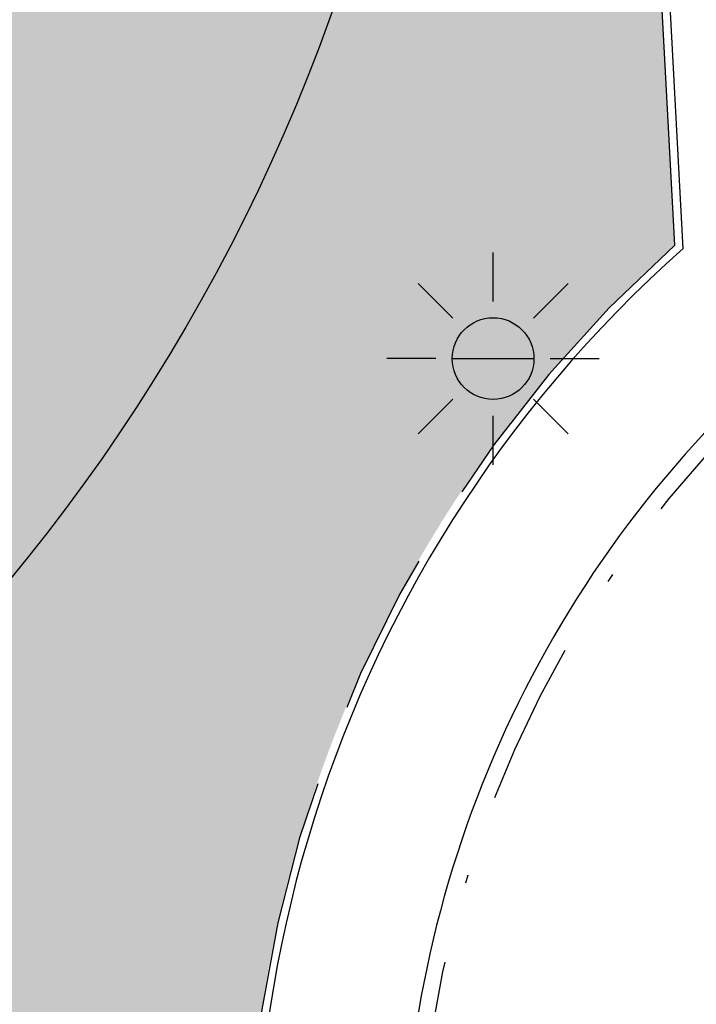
# Model space of a CAD drawing. Header units: metres. Extents: x 174282 to 175177, y 462028 to 462851.
# Tile 28 of 256: x 174496.49 to 174504.78, y 462474.92 to 462486.98. Entities that reach past the tile are written whole.
import ezdxf

# ---------------------------------------------------------------- set-up
doc = ezdxf.new("R2010")
doc.units = ezdxf.units.M
doc.linetypes.add('VH-GELEIDEBAND_50X200', pattern=[8, 4, -2, 0, -2])
doc.linetypes.add('VH-OPSLUITBAND_100X200', pattern=[16, 8, -2, 4, -2])
doc.layers.add('N-WE-GR-GRAS_BERM-NECTAR-ONDER-MAAIMES-V', color=7, linetype='Continuous', lineweight=25, true_color=0xc4ff8a)
doc.layers.add('N-WE-IE-MEUBILAIR_WEGMEUBILAIR-LICHTMAST-PAALTOP-5.00-S', color=30, linetype='Continuous', lineweight=25, true_color=0xff7f00)
for name, color, linetype, lineweight in [('N-WE-VH-KANTOPSLUITING_ACHTERKANTBAND-G', 50, 'Continuous', 25), ('N-WE-VH-KANTOPSLUITING_GELEIDEBAND_50-200X200-G', 210, 'VH-GELEIDEBAND_50X200', 25), ('N-WE-VH-KANTOPSLUITING_OPSLUITBAND_100X200-G', 152, 'VH-OPSLUITBAND_100X200', 25), ('N-WE-WH-RETENTIE_WADI_INSTEEK-G', 7, 'Continuous', 25), ('N-WE-WH-RETENTIE_WADI_TALUD-V', 93, 'Continuous', 18)]:
    doc.layers.add(name, color=color, linetype=linetype, lineweight=lineweight)

# ---------------------------------------------------------------- blocks, each defined once
blk = doc.blocks.new('lichtmast 5.00 m')
blk.add_hatch(color=256).paths.add_polyline_path([(-0.2500000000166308, 0, 1), (0.2500000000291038, 0)])
for p, q in [((0, 0.3499999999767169), (0, 0.6500000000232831)), ((-0.2474873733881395, 0.2474873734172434), (-0.4596194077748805, 0.4596194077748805)), ((0.2474873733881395, 0.247487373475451), (0.4596194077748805, 0.4596194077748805)), ((-0.3500000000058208, 0), (-0.6499999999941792, 0)), ((-0.2500000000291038, 0), (0.2500000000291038, 0)), ((0.3500000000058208, 0), (0.6499999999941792, 0)), ((-0.2474873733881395, -0.2474873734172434), (-0.4596194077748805, -0.4596194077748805)), ((0.2474873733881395, -0.247487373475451), (0.459619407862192, -0.4596194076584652)), ((0, -0.6500000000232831), (0, -0.3499999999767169))]:
    blk.add_line(p, q)
blk.add_circle((0, 0), 0.2500000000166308)

msp = doc.modelspace()

# ---------------------------------------------------------------- hatches: boundary and pattern name
at = {"layer": 'N-WE-GR-GRAS_BERM-NECTAR-ONDER-MAAIMES-V'}
h = msp.add_hatch(color=256, dxfattribs=at)
h.dxf.hatch_style = 1
edge = h.paths.add_edge_path()
edge.add_line((174451.55, 462593.507), (174452.3756626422, 462593.5137308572))
edge.add_line((174452.3756626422, 462593.5137308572), (174451.874273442, 462595.4498633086))
edge.add_arc((174453.1327595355, 462595.7757662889), 1.299999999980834, 14.518618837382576, 194.5186188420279, ccw=False)
edge.add_line((174454.3912456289, 462596.101669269), (174454.9177042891, 462594.0687301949))
edge.add_line((174454.9177042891, 462594.0687301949), (174462.5609829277, 462587.9717294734))
edge.add_arc((174468.7969370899, 462595.7892019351), 10.00000000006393, 231.4208311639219, 265.2385246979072)
edge.add_line((174467.966859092, 462585.8237129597), (174470.4501510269, 462585.6168665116))
edge.add_arc((174469.7030808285, 462576.6479264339), 8.999999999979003, 3.0890956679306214, 85.23852469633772, ccw=False)
edge.add_line((174478.6900033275, 462577.1329253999), (174479.1990056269, 462567.7012264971))
edge.add_arc((174491.4891771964, 462568.3644925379), 12.30805585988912, 183.0890956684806, 234.1526042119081)
edge.add_arc((174469.6405202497, 462538.1233414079), 24.99999999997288, 41.671035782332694, 54.15260421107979, ccw=False)
edge.add_line((174488.3148796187, 462554.7446621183), (174491.7982687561, 462550.831010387))
edge.add_arc((174484.3285250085, 462544.1824821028), 10.00000000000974, 0.11168364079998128, 41.67103578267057, ccw=False)
edge.add_line((174494.3285060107, 462544.201974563), (174494.3530917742, 462531.5890377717))
edge.add_arc((174514.3530537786, 462531.628022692), 20.00000000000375, 180.1116836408, 200.1280481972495)
edge.add_line((174495.5745356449, 462524.7456352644), (174496.7901663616, 462521.4288002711))
edge.add_arc((174478.0116482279, 462514.5464128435), 20.00000000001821, -7.255982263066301, 20.128048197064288, ccw=False)
edge.add_arc((174517.6913189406, 462509.4943110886), 20.00000000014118, 172.7440177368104, 195.3369620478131)
edge.add_arc((174472.3651303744, 462497.0630348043), 26.99999999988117, -57.697869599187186, 15.33696204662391, ccw=False)
edge.add_line((174486.7934923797, 462474.2415017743), (174462.5468900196, 462458.9121741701))
edge.add_line((174462.5468900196, 462458.9121741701), (174463.6867683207, 462454.7762875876))
edge.add_line((174463.6867683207, 462454.7762875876), (174484.6251514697, 462460.5470475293))
edge.add_line((174484.6251514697, 462460.5470475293), (174500.7641837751, 462465.0259726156))
edge.add_line((174500.7641837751, 462465.0259726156), (174499.8438915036, 462468.3669805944))
edge.add_arc((174514.9512371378, 462472.5283515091), 15.66999999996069, 131.7648477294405, 195.4004041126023, ccw=False)
edge.add_line((174504.5138422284, 462484.2163662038), (174501.3189315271, 462543.8708265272))
edge.add_line((174501.3189315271, 462543.8708265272), (174476.2659198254, 462595.3048206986))
edge.add_arc((174468.5022701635, 462614.4614023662), 20.66999944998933, 224.819030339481, 292.06139497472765, ccw=False)
edge.add_arc((174444.6898391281, 462590.7989217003), 12.90000000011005, 44.8190316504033, 70.3154492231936)
edge.add_line((174449.0350930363, 462602.9450638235), (174451.55, 462593.507))
at = {"layer": 'N-WE-WH-RETENTIE_WADI_TALUD-V'}
h = msp.add_hatch(color=256, dxfattribs=at)
h.dxf.hatch_style = 1
edge = h.paths.add_edge_path()
edge.add_arc((174470.3711287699, 462491.311839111), 19.99999999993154, -56.00692138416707, 14.422377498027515, ccw=False)
edge.add_line((174481.5529837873, 462474.7297367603), (174463.4410133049, 462462.5162415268))
edge.add_line((174463.4410133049, 462462.5162415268), (174462.5468900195, 462458.91217417))
edge.add_line((174462.5468900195, 462458.91217417), (174486.7934923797, 462474.2415017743))
edge.add_arc((174472.3651303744, 462497.0630348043), 26.99999999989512, 302.3021304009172, 375.336962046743)
edge.add_arc((174517.6913189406, 462509.4943110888), 20.00000000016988, 172.7440177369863, 195.3369620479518, ccw=False)
edge.add_arc((174478.0116482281, 462514.5464128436), 19.99999999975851, 352.7440177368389, 380.1280481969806)
edge.add_line((174496.7901663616, 462521.4288002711), (174495.5745356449, 462524.7456352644))
edge.add_arc((174514.3530537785, 462531.6280226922), 20.00000000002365, 180.1116836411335, 200.1280481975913, ccw=False)
edge.add_line((174494.3530917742, 462531.5890377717), (174494.3285060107, 462544.201974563))
edge.add_arc((174484.3285250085, 462544.1824821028), 10.00000000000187, 0.111683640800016, 41.67103578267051)
edge.add_line((174491.7982687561, 462550.831010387), (174488.3148796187, 462554.7446621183))
edge.add_arc((174469.6405202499, 462538.1233414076), 25.00000000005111, 41.67103578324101, 54.15260421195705)
edge.add_arc((174491.4891771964, 462568.3644925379), 12.30805585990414, 183.08909566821, 234.15260421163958, ccw=False)
edge.add_line((174479.1990056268, 462567.7012264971), (174478.6900033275, 462577.1329253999))
edge.add_arc((174469.7030808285, 462576.6479264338), 9.000000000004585, 3.089095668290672, 85.2385246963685)
edge.add_line((174470.4501510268, 462585.6168665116), (174467.966859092, 462585.8237129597))
edge.add_arc((174468.7969370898, 462595.7892019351), 10.000000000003, 231.4208311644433, 265.2385246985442, ccw=False)
edge.add_line((174462.5609829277, 462587.9717294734), (174454.9177042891, 462594.0687301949))
edge.add_line((174454.9177042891, 462594.0687301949), (174453.8988153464, 462593.8048743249))
edge.add_line((174453.8988153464, 462593.8048743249), (174454.1389630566, 462593.2346531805))
edge.add_arc((174461.0509916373, 462596.1456428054), 7.499999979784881, 202.8383137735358, 207.0586062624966)
edge.add_line((174454.3719290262, 462592.7338804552), (174456.6909094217, 462589.7443041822))
edge.add_arc((174470.123485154, 462600.1638007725), 16.99999999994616, 217.800327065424, 236.2540218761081)
edge.add_line((174460.6797834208, 462586.0281544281), (174462.5024553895, 462584.8104690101))
edge.add_arc((174453.0587536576, 462570.6748226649), 16.99999999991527, 14.422377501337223, 56.254021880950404, ccw=False)
edge.add_line((174469.5230149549, 462574.9089813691), (174467.0687807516, 462584.4521175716))
edge.add_arc((174459.0326202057, 462569.4714592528), 16.99999999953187, 28.153953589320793, 61.789300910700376, ccw=False)
edge.add_line((174474.0212301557, 462577.4927790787), (174496.1373295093, 462491.495709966))
edge.add_arc((174482.33505332, 462493.8403148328), 13.9999999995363, 318.73873917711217, 350.35914481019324, ccw=False)
edge.add_line((174492.8589962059, 462484.6074048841), (174492.7717042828, 462484.5079069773))
edge.add_line((174492.7717042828, 462484.5079069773), (174489.7408479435, 462496.2932022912))

# ---------------------------------------------------------------- linework, layer by layer
at = {"layer": 'N-WE-VH-KANTOPSLUITING_ACHTERKANTBAND-G'}
msp.add_lwpolyline([(174504.6162723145, 462484.1736682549), (174501.4177049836, 462543.8964041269), (174476.3148284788, 462595.43277106)], dxfattribs=at)
for radius, start in [(13.76999999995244, 98.36069860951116), (15.56999999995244, 131.5883565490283)]:
    msp.add_arc((174514.9512371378, 462472.5283515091), radius, start, 195.4004041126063, dxfattribs=at)
at = {"layer": 'N-WE-VH-KANTOPSLUITING_GELEIDEBAND_50-200X200-G', "ltscale": 0.5}
msp.add_arc((174514.9512371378, 462472.5283515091), 13.56999999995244, 98.36069860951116, 195.4004041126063, dxfattribs=at)
at = {"layer": 'N-WE-VH-KANTOPSLUITING_OPSLUITBAND_100X200-G', "ltscale": 0.5}
msp.add_lwpolyline([(174504.5138422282, 462484.216366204), (174501.3189315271, 462543.8708265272), (174476.2659198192, 462595.3048207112)], dxfattribs=at)
msp.add_arc((174514.9512371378, 462472.5283515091), 15.66999999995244, 131.7648477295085, 195.4004041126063, dxfattribs=at)
at = {"layer": 'N-WE-WH-RETENTIE_WADI_INSTEEK-G', "flags": 128}
for points in [[(174462.5468900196, 462458.9121741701), (174489.175191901, 462478.6596221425, 0.3215592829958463), (174497.0098423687, 462503.0790444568, -0.09174764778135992), (174496.3087391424, 462508.4927426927), (174496.643615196, 462514.6658544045, 0.1380453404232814), (174494.8685942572, 462522.5974972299), (174492.0813070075, 462527.7667329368, -0.1403834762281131), (174490.3143709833, 462535.8357584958), (174490.8702156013, 462544.5955495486, 0.2666263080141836), (174486.4697300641, 462553.5276009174, -0.2149586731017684), (174477.8024532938, 462567.4939574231), (174476.8807527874, 462574.4389649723, 0.288723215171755), (174468.6975597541, 462584.2715179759, -0.093407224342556), (174463.1740867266, 462587.2948174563), (174454.9177042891, 462594.0687301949)], [(174454.9177042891, 462594.0687301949), (174463.6297162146, 462588.0197262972, 0.2314963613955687), (174467.9735222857, 462587.3546392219), (174469.7094470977, 462587.8974237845, -0.4253752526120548), (174478.5539363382, 462583.0503681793), (174481.8098761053, 462571.0569930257, 0.08575706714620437), (174485.406527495, 462563.3409737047), (174495.9855323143, 462548.1167122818, -0.166920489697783), (174499.1773440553, 462536.868301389), (174498.4381091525, 462523.2683832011, 0.06031528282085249), (174498.5970862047, 462520.8697796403), (174501.2191231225, 462506.9866932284, -0.04037294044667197), (174501.3896494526, 462505.3834469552), (174501.6428097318, 462495.3644705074, -0.2746131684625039), (174490.1587940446, 462474.8698997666), (174462.5468900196, 462458.9121741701)]]:
    msp.add_lwpolyline(points, format="xyb", dxfattribs=at)

# ---------------------------------------------------------------- block references
at = {"layer": 'N-WE-IE-MEUBILAIR_WEGMEUBILAIR-LICHTMAST-PAALTOP-5.00-S', "xscale": 2, "yscale": 2, "zscale": 2}
msp.add_blockref('lichtmast 5.00 m', (174502.2891885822, 462482.8266540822), dxfattribs=at)

doc.saveas('drawing.dxf')
